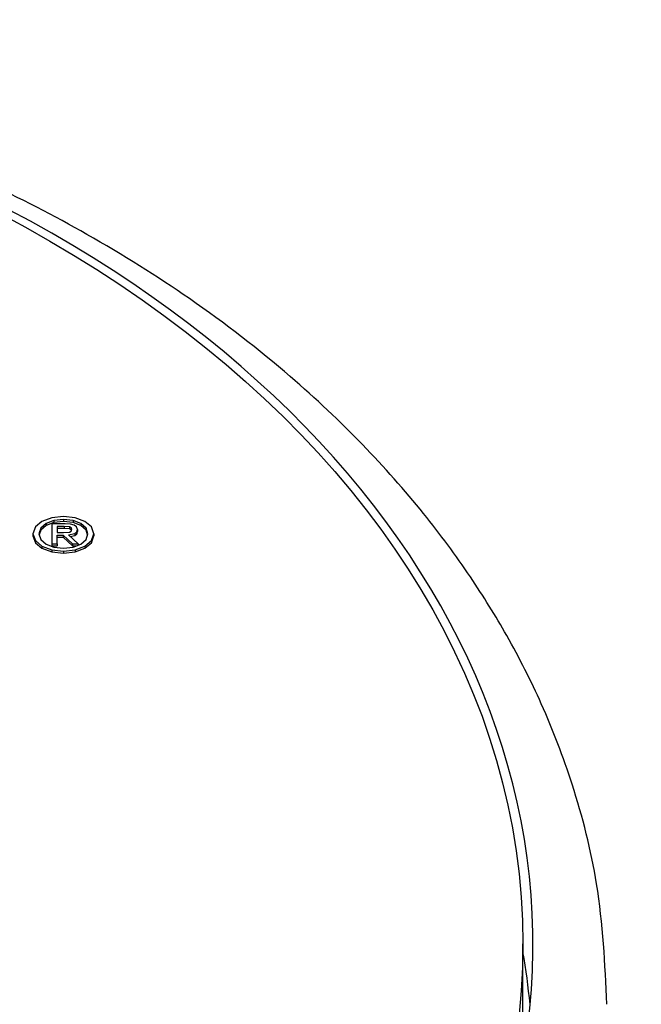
# Model space of a CAD drawing. Header units: inches. Extents: x 2.6 to 13.1, y 0.8 to 9.4.
# Tile 7 of 23: x 7.971 to 8.094, y 5.526 to 5.722. Entities that reach past the tile are written whole.
import ezdxf

# ---------------------------------------------------------------- set-up
doc = ezdxf.new("R2010")
doc.units = ezdxf.units.IN
doc.header["$MEASUREMENT"] = 0

msp = doc.modelspace()

# ---------------------------------------------------------------- linework, layer by layer
at = {"color": 7, "linetype": 'Continuous', "lineweight": 25}
for p, q in [((7.9792813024, 5.6230016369), (7.9769365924, 5.622743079)), ((7.9816076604, 5.622743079), (7.9792813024, 5.6230016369)), ((7.9749962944, 5.6220261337), (7.9736748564, 5.6209388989)), ((7.9758071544, 5.621609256), (7.9747702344, 5.6207032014)), ((7.9758071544, 5.62119968), (7.9747702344, 5.6202936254)), ((7.9769365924, 5.622743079), (7.9749962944, 5.6220261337)), ((7.9773589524, 5.6222098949), (7.9758071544, 5.621609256)), ((7.9773589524, 5.6218003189), (7.9758071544, 5.62119968)), ((7.9758071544, 5.621609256), (7.9758071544, 5.62119968)), ((7.9769613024, 5.6215443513), (7.9769613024, 5.6175747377)), ((7.9795973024, 5.6215443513), (7.9769613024, 5.6215443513)), ((7.9792813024, 5.6224273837), (7.9773589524, 5.6222098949)), ((7.9773589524, 5.6222098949), (7.9773589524, 5.6218003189)), ((7.9792813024, 5.6220178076), (7.9773589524, 5.6218003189)), ((7.9794394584, 5.6210348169), (7.9780133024, 5.6210348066)), ((7.9780133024, 5.6210348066), (7.9780133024, 5.6198053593)), ((7.9811853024, 5.6222098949), (7.9792813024, 5.6224273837)), ((7.9792813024, 5.6224273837), (7.9792813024, 5.6220178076)), ((7.9811853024, 5.6218003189), (7.9792813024, 5.6220178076)), ((7.9804678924, 5.6209278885), (7.9794394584, 5.6210348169)), ((7.9794394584, 5.6210348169), (7.979439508, 5.6206252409)), ((7.9806697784, 5.6214780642), (7.9795973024, 5.6215443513)), ((7.9814339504, 5.6212735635), (7.9806697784, 5.6214780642)), ((7.9827276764, 5.621609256), (7.9811853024, 5.6222098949)), ((7.9811853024, 5.6222098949), (7.9811853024, 5.6218003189)), ((7.9827276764, 5.62119968), (7.9811853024, 5.6218003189)), ((7.9818913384, 5.6209223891), (7.9814339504, 5.6212735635)), ((7.9835385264, 5.6220261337), (7.9816076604, 5.622743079)), ((7.9837611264, 5.6207032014), (7.9827276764, 5.621609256)), ((7.9827276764, 5.621609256), (7.9827276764, 5.62119968)), ((7.9837611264, 5.6202936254), (7.9827276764, 5.62119968)), ((7.9848564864, 5.6209388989), (7.9835385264, 5.6220261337)), ((7.9736748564, 5.6209388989), (7.9731867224, 5.6195694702)), ((7.9731867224, 5.6195694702), (7.9736748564, 5.618188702)), ((7.9731867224, 5.6195694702), (7.9731867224, 5.6191598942)), ((7.9731867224, 5.6191598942), (7.9736748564, 5.6177791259)), ((7.9747702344, 5.6207032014), (7.9743925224, 5.6195694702)), ((7.9743925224, 5.6195694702), (7.9747702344, 5.6184206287)), ((7.9747702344, 5.6202936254), (7.9744602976, 5.6193633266)), ((7.9747702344, 5.6207032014), (7.9747702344, 5.6202936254)), ((7.979439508, 5.6206252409), (7.9780133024, 5.6206252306)), ((7.9780133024, 5.6198053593), (7.9792673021, 5.6198053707)), ((7.9780133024, 5.6192958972), (7.979219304, 5.6192959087)), ((7.9780135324, 5.6175747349), (7.9780133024, 5.6192958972)), ((7.979219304, 5.6192959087), (7.9810453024, 5.6175747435)), ((7.979219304, 5.6192959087), (7.979219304, 5.6188863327)), ((7.9792673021, 5.6198053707), (7.9804413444, 5.6199003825)), ((7.9804678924, 5.6205183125), (7.979439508, 5.6206252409)), ((7.9802485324, 5.6193234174), (7.9815269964, 5.6196305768)), ((7.9822193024, 5.6175747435), (7.9802485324, 5.6193234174)), ((7.9804413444, 5.6199003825), (7.9808109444, 5.6200942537)), ((7.9808155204, 5.620750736), (7.9804678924, 5.6209278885)), ((7.9804678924, 5.6209278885), (7.9804678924, 5.6205183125)), ((7.9808155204, 5.62034116), (7.9804678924, 5.6205183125)), ((7.9806117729, 5.6190011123), (7.9815269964, 5.6192210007)), ((7.9808109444, 5.6200942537), (7.9809486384, 5.6204524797)), ((7.9809486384, 5.6204524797), (7.9808155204, 5.620750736)), ((7.9808155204, 5.620750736), (7.9808155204, 5.62034116)), ((7.9808640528, 5.6202324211), (7.9808155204, 5.62034116)), ((7.9815269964, 5.6196305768), (7.9819058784, 5.6199557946)), ((7.9815269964, 5.6196305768), (7.9815269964, 5.6192210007)), ((7.9815269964, 5.6192210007), (7.9819058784, 5.6195462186)), ((7.9820434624, 5.6204160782), (7.9818913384, 5.6209223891)), ((7.9819058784, 5.6199557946), (7.9820434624, 5.6204160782)), ((7.9819058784, 5.6195462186), (7.9820434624, 5.6200065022)), ((7.9819058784, 5.6199557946), (7.9819058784, 5.6195462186)), ((7.9820434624, 5.6204160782), (7.9820434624, 5.6200065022)), ((7.9837611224, 5.6184206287), (7.9841383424, 5.6195694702)), ((7.9841383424, 5.6195694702), (7.9837611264, 5.6207032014)), ((7.9837611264, 5.6207032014), (7.9837611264, 5.6202936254)), ((7.9840706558, 5.6193633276), (7.9837611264, 5.6202936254)), ((7.9848564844, 5.618188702), (7.9853441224, 5.6195694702)), ((7.9848564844, 5.6177791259), (7.9853441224, 5.6191598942)), ((7.9853441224, 5.6195694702), (7.9848564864, 5.6209388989)), ((7.9853441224, 5.6195694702), (7.9853441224, 5.6191598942)), ((7.9736748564, 5.618188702), (7.9749962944, 5.6170958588)), ((7.9736748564, 5.618188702), (7.9736748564, 5.6177791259)), ((7.9736748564, 5.6177791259), (7.9749962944, 5.6166862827)), ((7.9747702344, 5.6184206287), (7.9758071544, 5.6175089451)), ((7.9749962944, 5.6170958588), (7.9769365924, 5.6163770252)), ((7.9749962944, 5.6170958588), (7.9749962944, 5.6166862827)), ((7.9758071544, 5.6175089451), (7.9773589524, 5.6169079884)), ((7.9769613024, 5.6175747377), (7.9780135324, 5.6175747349)), ((7.9769613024, 5.6175747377), (7.9769613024, 5.6171651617)), ((7.9769613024, 5.6171651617), (7.9780135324, 5.6171651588)), ((7.9780133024, 5.6188863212), (7.979219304, 5.6188863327)), ((7.9780135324, 5.6175747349), (7.9780135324, 5.6171651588)), ((7.979219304, 5.6188863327), (7.9810453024, 5.6171651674)), ((7.9810453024, 5.6175747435), (7.9822193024, 5.6175747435)), ((7.9810453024, 5.6175747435), (7.9810453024, 5.6171651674)), ((7.9810453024, 5.6171651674), (7.9818453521, 5.6171651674)), ((7.9811852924, 5.6169079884), (7.9827276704, 5.6175089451)), ((7.9816076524, 5.6163770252), (7.9835385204, 5.6170958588)), ((7.9822193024, 5.6175747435), (7.9822193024, 5.6173108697)), ((7.9827276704, 5.6175089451), (7.9837611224, 5.6184206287)), ((7.9835385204, 5.6170958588), (7.9848564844, 5.618188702)), ((7.9835385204, 5.6166862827), (7.9848564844, 5.6177791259)), ((7.9835385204, 5.6170958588), (7.9835385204, 5.6166862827)), ((7.9848564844, 5.618188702), (7.9848564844, 5.6177791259)), ((7.9749962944, 5.6166862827), (7.9769365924, 5.6159674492)), ((7.9769365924, 5.6163770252), (7.9769365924, 5.6159674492)), ((7.9769365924, 5.6163770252), (7.9792813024, 5.6161182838)), ((7.9769365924, 5.6159674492), (7.9792813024, 5.6157087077)), ((7.9773589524, 5.6169079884), (7.9792813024, 5.616691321)), ((7.9792813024, 5.616691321), (7.9811852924, 5.6169079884)), ((7.9792813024, 5.6161182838), (7.9816076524, 5.6163770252)), ((7.9792813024, 5.6161182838), (7.9792813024, 5.6157087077)), ((7.9792813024, 5.6157087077), (7.9816076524, 5.6159674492)), ((7.9816076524, 5.6159674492), (7.9835385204, 5.6166862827)), ((7.9816076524, 5.6163770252), (7.9816076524, 5.6159674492)), ((8.070754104, 5.5155492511), (8.070754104, 5.5379449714))]:
    msp.add_line(p, q, dxfattribs=at)
msp.add_ellipse((7.8118958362, 5.5379449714), major_axis=(0.2588582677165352, 0), ratio=0.7002075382, dxfattribs=at)
for centre, start_param, end_param in [((7.8118958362, 5.5379449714), 2.088162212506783, 7.336615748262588), ((7.8118958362, 5.5139139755), 0.0658379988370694, 0.1229364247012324)]:
    msp.add_ellipse(centre, major_axis=(0.2608267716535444, 0), ratio=0.7002075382, start_param=start_param, end_param=end_param, dxfattribs=at)
msp.add_open_spline([(8.087486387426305, 5.52592947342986), (8.087088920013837, 5.533948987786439), (8.086357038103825, 5.548715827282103), (8.081224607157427, 5.568724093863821), (8.075030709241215, 5.584992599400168), (8.06807766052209, 5.59876114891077), (8.060208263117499, 5.611466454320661), (8.050783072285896, 5.624204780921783), (8.038960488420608, 5.637558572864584), (8.023661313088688, 5.651978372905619), (8.005443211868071, 5.666069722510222), (7.984913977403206, 5.678955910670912), (7.967447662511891, 5.687973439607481), (7.952669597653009, 5.694553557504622), (7.938440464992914, 5.700225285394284), (7.920787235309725, 5.706195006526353), (7.899097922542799, 5.712084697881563), (7.874312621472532, 5.717098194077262), (7.844749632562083, 5.7210228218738), (7.823289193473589, 5.721563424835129), (7.811895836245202, 5.721850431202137)], degree=3, knots=[0, 0, 0, 0, 0.0833562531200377, 0.1534891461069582, 0.2117377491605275, 0.2618958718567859, 0.3057384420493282, 0.3541710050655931, 0.4091581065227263, 0.465860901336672, 0.5352461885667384, 0.5978474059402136, 0.65476491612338, 0.681240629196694, 0.7142320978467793, 0.7630833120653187, 0.8098032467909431, 0.8649106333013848, 0.928280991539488, 0.9999999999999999, 0.9999999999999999, 0.9999999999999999, 0.9999999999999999], dxfattribs=at)

doc.saveas('drawing.dxf')
